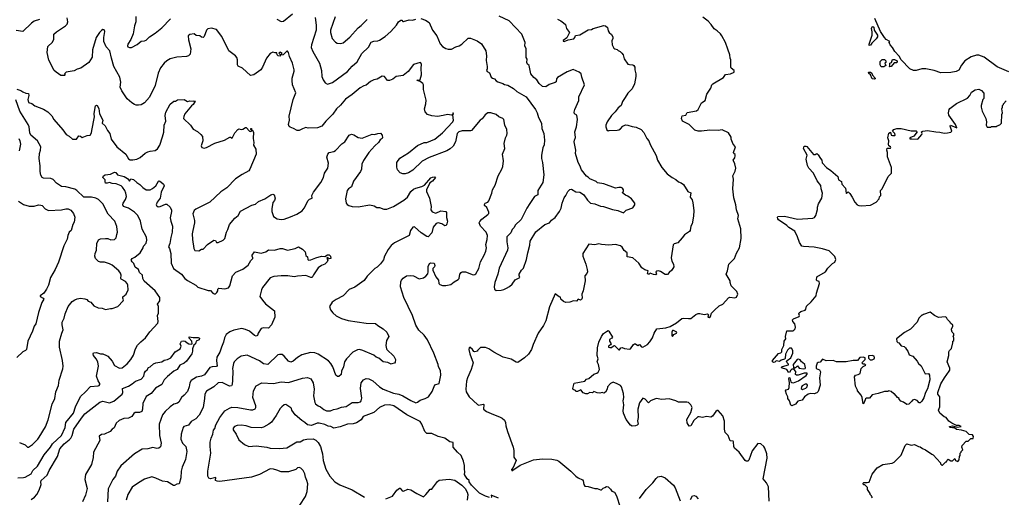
# Model space of a CAD drawing. Extents: x 1933546 to 2138868, y 524910 to 667279.
# Tile 216 of 256: x 2043919 to 2055811, y 590560 to 596330. Entities that reach past the tile are written whole.
import ezdxf

# ---------------------------------------------------------------- set-up
doc = ezdxf.new("R2010")
doc.units = 0

msp = doc.modelspace()

# ---------------------------------------------------------------- linework, layer by layer
at = {"layer": '0CON10XD'}
for points in [[(2044159, 596331), (2044095, 596311), (2044060, 596290), (2043955, 596188), (2043875, 596200)], [(2045027, 595865), (2045006, 595955), (2044963, 596003), (2044935, 596065), (2044936, 596115), (2044948, 596188), (2044939, 596209), (2044925, 596210), (2044905, 596200), (2044881, 596175), (2044844, 596114), (2044799, 595965), (2044795, 595878), (2044755, 595814), (2044656, 595744), (2044615, 595734), (2044575, 595713), (2044482, 595695), (2044468, 595685), (2044462, 595675), (2044470, 595665), (2044462, 595658), (2044415, 595657), (2044358, 595695), (2044336, 595716), (2044272, 595842), (2044249, 595935), (2044259, 596005), (2044315, 596060), (2044330, 596095), (2044332, 596155), (2044364, 596185), (2044474, 596255), (2044492, 596275), (2044501, 596305), (2044492, 596352)], [(2045323, 596367), (2045321, 596305), (2045306, 596255), (2045290, 596160), (2045261, 596089), (2045225, 596033), (2045221, 596015), (2045225, 596001), (2045245, 595994), (2045270, 595995), (2045338, 596032), (2045385, 596070), (2045425, 596073), (2045445, 596081), (2045488, 596122), (2045554, 596166), (2045635, 596233), (2045741, 596339)], [(2047025, 596337), (2047075, 596308), (2047105, 596313), (2047215, 596403)], [(2047487, 596355), (2047498, 596265), (2047498, 596202), (2047442, 596025), (2047441, 595995), (2047461, 595945), (2047541, 595805), (2047564, 595715), (2047570, 595645), (2047584, 595604), (2047608, 595568), (2047635, 595553), (2047695, 595572), (2047877, 595703), (2047933, 595767), (2047995, 595822), (2048050, 595920), (2048130, 596000), (2048165, 596058), (2048195, 596071), (2048245, 596074), (2048265, 596081), (2048335, 596126), (2048402, 596188), (2048468, 596265), (2048495, 596305), (2048522, 596325), (2048536, 596326), (2048545, 596310), (2048555, 596307), (2048622, 596329), (2048665, 596325), (2048705, 596337)], [(2047729, 596365), (2047674, 596205), (2047672, 596175), (2047694, 596104), (2047735, 596057), (2047755, 596046), (2047792, 596042), (2047825, 596052), (2047905, 596118), (2048007, 596233), (2048045, 596262), (2048116, 596334)], [(2048765, 596343), (2048820, 596325), (2048864, 596295), (2048904, 596205), (2048959, 596135), (2048999, 596039), (2049026, 596005), (2049065, 595982), (2049095, 595974), (2049135, 595974), (2049185, 596002), (2049226, 596014), (2049258, 596035), (2049335, 596107), (2049365, 596107), (2049445, 596073), (2049495, 596037), (2049551, 595955), (2049557, 595895), (2049553, 595837), (2049566, 595765), (2049566, 595735), (2049559, 595715), (2049564, 595704), (2049595, 595688), (2049614, 595635), (2049630, 595625), (2049652, 595615), (2049673, 595593), (2049695, 595580), (2049755, 595560), (2049775, 595546), (2049815, 595538), (2049885, 595501), (2049923, 595463), (2050035, 595400), (2050148, 595245), (2050168, 595205), (2050185, 595148), (2050220, 595080), (2050225, 595015), (2050250, 594955), (2050259, 594875), (2050252, 594818), (2050237, 594783), (2050221, 594695), (2050221, 594655), (2050232, 594605), (2050248, 594455), (2050238, 594365), (2050176, 594265), (2050176, 594215), (2050136, 594195), (2050081, 594109), (2050043, 594055), (2049975, 593915), (2049905, 593846), (2049892, 593818), (2049868, 593795), (2049849, 593755), (2049803, 593707), (2049801, 593645), (2049815, 593575), (2049811, 593545), (2049710, 593330), (2049693, 593255), (2049656, 593155), (2049650, 593105), (2049654, 593074), (2049675, 593058), (2049733, 593063), (2049765, 593072), (2049800, 593085), (2049834, 593106), (2049868, 593135), (2049905, 593188), (2049960, 593215), (2049951, 593241), (2049952, 593255), (2049980, 593305), (2050005, 593330), (2050041, 593435), (2050056, 593515), (2050079, 593605), (2050084, 593656), (2050153, 593766), (2050262, 593855), (2050317, 593875), (2050341, 593909), (2050385, 593940), (2050438, 594012), (2050458, 594052), (2050471, 594115), (2050495, 594178), (2050516, 594205), (2050540, 594255), (2050565, 594280), (2050585, 594284), (2050635, 594249), (2050685, 594246), (2050706, 594236), (2050731, 594215), (2050775, 594150), (2050815, 594114), (2050864, 594104), (2050935, 594076), (2050972, 594072), (2051077, 594037), (2051145, 594024), (2051212, 593998), (2051242, 594028), (2051323, 594057), (2051350, 594095), (2051350, 594115), (2051309, 594165), (2051265, 594199), (2051235, 594209), (2051202, 594235), (2051200, 594245), (2051210, 594255), (2051210, 594275), (2051198, 594295), (2051185, 594302), (2051157, 594303), (2051115, 594293), (2050976, 594346), (2050898, 594358), (2050880, 594375), (2050807, 594407), (2050785, 594429), (2050765, 594438), (2050705, 594518), (2050685, 594570), (2050663, 594605), (2050630, 594715), (2050636, 594755), (2050617, 594855), (2050618, 594875), (2050633, 594907), (2050624, 594975), (2050646, 595036), (2050656, 595125), (2050647, 595175), (2050619, 595195), (2050616, 595215), (2050623, 595245), (2050672, 595355), (2050672, 595398), (2050741, 595545), (2050708, 595635), (2050706, 595656), (2050700, 595675), (2050678, 595698), (2050605, 595730), (2050530, 595700), (2050415, 595632), (2050404, 595615), (2050399, 595581), (2050388, 595572), (2050315, 595548), (2050275, 595518), (2050233, 595525), (2050195, 595561), (2050165, 595604), (2050130, 595630), (2050094, 595675), (2050071, 595775), (2050051, 595795), (2050043, 595815), (2050047, 595855), (2050038, 595875), (2050035, 595980), (2050020, 596015), (2050024, 596055), (2049984, 596155), (2049832, 596315), (2049712, 596372)], [(2050414, 596335), (2050455, 596316), (2050488, 596292), (2050511, 596271), (2050523, 596225), (2050558, 596175), (2050528, 596112), (2050485, 596078), (2050485, 596070), (2050495, 596068), (2050544, 596086), (2050610, 596100), (2050624, 596115), (2050632, 596138), (2050683, 596147), (2050783, 596207), (2050825, 596211), (2050845, 596223), (2050975, 596262), (2050995, 596258), (2051018, 596235), (2051028, 596195), (2051040, 596175), (2051065, 596153), (2051081, 596125), (2051081, 596105), (2051070, 596075), (2051074, 596025), (2051097, 595987), (2051108, 595978), (2051135, 595972), (2051147, 595957), (2051172, 595945), (2051192, 595925), (2051207, 595905), (2051219, 595859), (2051263, 595795), (2051285, 595787), (2051324, 595784), (2051338, 595775), (2051347, 595757), (2051347, 595725), (2051360, 595675), (2051360, 595645), (2051344, 595555), (2051316, 595494), (2051265, 595443), (2051231, 595389), (2051199, 595341), (2051183, 595295), (2051146, 595264), (2051113, 595217), (2051065, 595173), (2051015, 595098), (2050997, 595055), (2050997, 595035), (2051009, 594999), (2051025, 594988), (2051037, 594993), (2051134, 594994), (2051155, 594999), (2051175, 595010), (2051205, 595043), (2051235, 595060), (2051266, 595056), (2051315, 595038), (2051365, 595032), (2051425, 595002), (2051456, 594966), (2051494, 594894), (2051516, 594866), (2051532, 594822), (2051605, 594688), (2051624, 594635), (2051674, 594545), (2051740, 594470), (2051798, 594425), (2051845, 594400), (2051875, 594370), (2051910, 594360), (2051938, 594338), (2051987, 594255), (2052025, 594238), (2052018, 594185), (2052040, 594155), (2052048, 594118), (2052063, 594025), (2052059, 593955), (2052043, 593865), (2052027, 593835), (2052016, 593785), (2052008, 593772), (2051947, 593733), (2051922, 593695), (2051870, 593635), (2051825, 593621), (2051811, 593609), (2051786, 593455), (2051794, 593415), (2051816, 593375), (2051820, 593345), (2051797, 593303), (2051762, 593278), (2051745, 593253), (2051715, 593253), (2051658, 593288), (2051634, 593296), (2051616, 593294), (2051602, 593285), (2051610, 593255), (2051602, 593248), (2051575, 593252), (2051535, 593270), (2051522, 593258), (2051508, 593258), (2051500, 593265), (2051510, 593295), (2051470, 593310), (2051434, 593334), (2051395, 593388), (2051325, 593452), (2051258, 593465), (2051255, 593512), (2051221, 593541), (2051195, 593582), (2051175, 593597), (2051114, 593614), (2051035, 593606), (2050947, 593613), (2050915, 593624), (2050865, 593611), (2050795, 593620), (2050722, 593505), (2050719, 593475), (2050756, 593376), (2050774, 593314), (2050776, 593285), (2050770, 593265), (2050744, 593235), (2050750, 593175), (2050726, 593055), (2050708, 593015), (2050713, 592965), (2050705, 592949), (2050691, 592941), (2050665, 592952), (2050645, 592928), (2050607, 592933), (2050565, 592917), (2050515, 592913), (2050486, 592926), (2050455, 592952), (2050450, 592980), (2050435, 592983), (2050385, 593020), (2050318, 592862), (2050275, 592692), (2050245, 592637), (2050182, 592545), (2050119, 592405), (2050101, 592345), (2050065, 592290), (2050016, 592245), (2049935, 592190), (2049915, 592192), (2049855, 592230), (2049760, 592255), (2049645, 592313), (2049585, 592353), (2049545, 592370), (2049485, 592370), (2049450, 592335), (2049450, 592325), (2049415, 592318), (2049405, 592320), (2049388, 592345), (2049355, 592373), (2049347, 592365), (2049344, 592344), (2049354, 592295), (2049396, 592185), (2049373, 592105), (2049326, 592004), (2049314, 591964), (2049307, 591865), (2049312, 591835), (2049348, 591775), (2049450, 591680), (2049465, 591672), (2049515, 591686), (2049523, 591683), (2049522, 591625), (2049558, 591595), (2049640, 591560), (2049715, 591534), (2049748, 591515), (2049773, 591493), (2049786, 591466), (2049790, 591425), (2049809, 591355), (2049880, 591165), (2049886, 591125), (2049887, 591045), (2049916, 591006), (2049880, 590920), (2049860, 590895), (2049865, 590880), (2049965, 590948), (2050125, 591014), (2050235, 591026), (2050345, 591020), (2050405, 591008), (2050431, 590995), (2050576, 590875), (2050637, 590815), (2050665, 590794), (2050715, 590770), (2050725, 590758), (2050732, 590715), (2050745, 590693), (2050785, 590692), (2050825, 590678), (2050865, 590668), (2050895, 590668), (2050935, 590652), (2050945, 590652), (2050965, 590670), (2050985, 590678), (2051005, 590690), (2051027, 590687), (2051055, 590660), (2051070, 590635), (2051105, 590622), (2051127, 590577), (2051172, 590442)], [(2052973, 590515), (2052962, 590685), (2052938, 590735), (2052898, 590785), (2052947, 591035), (2052942, 591085), (2052920, 591155), (2052906, 591176), (2052870, 591205), (2052835, 591210), (2052765, 591122), (2052725, 591008), (2052713, 590997), (2052695, 590998), (2052682, 591005), (2052609, 591105), (2052553, 591155), (2052543, 591173), (2052540, 591230), (2052535, 591237), (2052502, 591242), (2052476, 591305), (2052440, 591345), (2052431, 591385), (2052431, 591481), (2052412, 591545), (2052355, 591610), (2052345, 591610), (2052328, 591595), (2052288, 591542), (2052265, 591527), (2052215, 591536), (2052164, 591526), (2052125, 591534), (2052109, 591531), (2052060, 591490), (2052026, 591425), (2052005, 591420), (2051980, 591460), (2051975, 591500), (2052026, 591585), (2052043, 591645), (2052025, 591676), (2051995, 591704), (2051975, 591711), (2051875, 591709), (2051845, 591724), (2051765, 591748), (2051675, 591741), (2051605, 591752), (2051538, 591725), (2051515, 591703), (2051473, 591745), (2051444, 591756), (2051405, 591700), (2051384, 591626), (2051388, 591525), (2051381, 591485), (2051387, 591443), (2051375, 591430), (2051357, 591423), (2051315, 591418), (2051295, 591432), (2051245, 591502), (2051212, 591575), (2051207, 591603), (2051216, 591676), (2051208, 591725), (2051214, 591765), (2051211, 591815), (2051186, 591895), (2051175, 591910), (2051135, 591933), (2051085, 591950), (2051055, 591937), (2051020, 591895), (2051013, 591865), (2050995, 591832), (2050975, 591820), (2050955, 591827), (2050925, 591820), (2050895, 591822), (2050855, 591840), (2050837, 591823), (2050807, 591827), (2050775, 591810), (2050755, 591810), (2050723, 591823), (2050698, 591858), (2050655, 591838), (2050635, 591840), (2050630, 591850), (2050605, 591862), (2050598, 591875), (2050615, 591940), (2050745, 591965), (2050765, 591989), (2050795, 591996), (2050854, 592046), (2050891, 592059), (2050907, 592073), (2050920, 592105), (2050910, 592165), (2050894, 592195), (2050905, 592235), (2050893, 592275), (2050898, 592365), (2050914, 592435), (2050946, 592505), (2050970, 592540), (2051007, 592565), (2051025, 592574), (2051035, 592568), (2051077, 592495), (2051069, 592481), (2051041, 592465), (2051042, 592445), (2051061, 592415), (2051056, 592404), (2051029, 592385), (2051031, 592375), (2051045, 592369), (2051065, 592369), (2051090, 592390), (2051105, 592394), (2051155, 592342), (2051165, 592340), (2051180, 592365), (2051195, 592372), (2051225, 592358), (2051285, 592348), (2051296, 592354), (2051332, 592408), (2051345, 592413), (2051355, 592413), (2051385, 592393), (2051405, 592406), (2051428, 592378), (2051445, 592374), (2051500, 592405), (2051530, 592440), (2051564, 592485), (2051581, 592545), (2051615, 592596), (2051725, 592608), (2051775, 592622), (2051851, 592669), (2051915, 592719), (2051935, 592726), (2051995, 592719), (2052025, 592721), (2052085, 592767), (2052115, 592780), (2052135, 592781), (2052185, 592768), (2052227, 592777), (2052237, 592765), (2052230, 592735), (2052245, 592732), (2052261, 592745), (2052276, 592785), (2052309, 592821), (2052366, 592874), (2052410, 592895), (2052481, 592969), (2052495, 592978), (2052555, 592972), (2052575, 592980), (2052592, 593015), (2052582, 593045), (2052514, 593114), (2052500, 593155), (2052502, 593175), (2052452, 593255), (2052468, 593295), (2052482, 593375), (2052552, 593445), (2052575, 593510), (2052613, 593575), (2052633, 593685), (2052627, 593805), (2052593, 593925), (2052600, 593965), (2052576, 594035), (2052570, 594095), (2052545, 594180), (2052534, 594286), (2052539, 594405), (2052531, 594445), (2052560, 594500), (2052569, 594535), (2052557, 594587), (2052540, 594625), (2052538, 594635), (2052557, 594663), (2052562, 594685), (2052562, 594702), (2052544, 594714), (2052542, 594725), (2052563, 594795), (2052538, 594825), (2052512, 594885), (2052512, 594912), (2052480, 594965), (2052405, 594998), (2052355, 594990), (2052255, 594996), (2052155, 594982), (2052115, 594984), (2052074, 594994), (2052005, 595064), (2051926, 595105), (2051914, 595135), (2051920, 595170), (2051964, 595176), (2051981, 595209), (2052095, 595230), (2052112, 595245), (2052152, 595325), (2052197, 595355), (2052218, 595432), (2052268, 595505), (2052278, 595542), (2052290, 595555), (2052418, 595632), (2052445, 595668), (2052505, 595678), (2052550, 595695), (2052550, 595715), (2052512, 595745), (2052508, 595758), (2052508, 595845), (2052500, 595865), (2052498, 595905), (2052473, 595975), (2052443, 596055), (2052400, 596135), (2052385, 596158), (2052342, 596195), (2052305, 596218), (2052272, 596272), (2052235, 596313), (2052170, 596360)], [(2055865, 595700), (2055725, 595760), (2055568, 595878), (2055505, 595900), (2055475, 595900), (2055409, 595881), (2055335, 595833), (2055295, 595782), (2055260, 595720), (2055230, 595705), (2055165, 595694), (2055045, 595690), (2054966, 595716), (2054864, 595736), (2054815, 595737), (2054745, 595718), (2054715, 595718), (2054671, 595735), (2054564, 595845), (2054541, 595891), (2054490, 595945), (2054460, 595995), (2054432, 596025), (2054422, 596055), (2054428, 596068), (2054385, 596092), (2054364, 596114), (2054315, 596187), (2054246, 596344)], [(2047304, 590465), (2047369, 590571), (2047389, 590631), (2047398, 590725), (2047388, 590765), (2047370, 590805), (2047363, 590845), (2047341, 590885), (2047315, 590911), (2047295, 590921), (2047275, 590916), (2047253, 590897), (2047165, 590869), (2047075, 590870), (2047025, 590889), (2046985, 590900), (2046945, 590903), (2046815, 590836), (2046718, 590802), (2046335, 590752), (2046304, 590754), (2046284, 590764), (2046288, 590798), (2046224, 590784), (2046202, 590792), (2046193, 590815), (2046191, 590875), (2046228, 591095), (2046219, 591175), (2046221, 591225), (2046230, 591275), (2046253, 591325), (2046258, 591372), (2046277, 591393), (2046289, 591435), (2046335, 591525), (2046395, 591605), (2046452, 591638), (2046482, 591648), (2046555, 591647), (2046705, 591617), (2046735, 591617), (2046761, 591629), (2046769, 591645), (2046769, 591665), (2046734, 591766), (2046744, 591846), (2046775, 591907), (2046845, 591944), (2046985, 591935), (2047075, 591957), (2047165, 591947), (2047335, 592001), (2047395, 592008), (2047435, 591990), (2047464, 591945), (2047477, 591865), (2047469, 591785), (2047482, 591705), (2047490, 591690), (2047525, 591666), (2047554, 591654), (2047592, 591622), (2047625, 591604), (2047674, 591606), (2047711, 591621), (2047755, 591630), (2047805, 591651), (2047864, 591656), (2047935, 591704), (2048005, 591705), (2048036, 591715), (2048045, 591725), (2048052, 591758), (2048034, 591875), (2048042, 591945), (2048071, 591979), (2048105, 591996), (2048135, 591992), (2048185, 591969), (2048265, 591894), (2048307, 591867), (2048435, 591820), (2048497, 591807), (2048548, 591788), (2048645, 591728), (2048705, 591700), (2048725, 591708), (2048755, 591733), (2048818, 591752), (2048855, 591776), (2048902, 591838), (2048935, 591919), (2048984, 591936), (2049006, 592035), (2049002, 592092), (2048976, 592135), (2048972, 592165), (2048922, 592302), (2048845, 592463), (2048805, 592519), (2048738, 592578), (2048705, 592638), (2048665, 592758), (2048560, 592975), (2048517, 593105), (2048521, 593165), (2048530, 593185), (2048551, 593209), (2048592, 593235), (2048645, 593241), (2048674, 593234), (2048745, 593200), (2048795, 593212), (2048825, 593232), (2048849, 593261), (2048854, 593285), (2048852, 593348), (2048868, 593385), (2048885, 593393), (2048925, 593387), (2048931, 593359), (2048927, 593345), (2048909, 593325), (2048908, 593305), (2048945, 593223), (2048976, 593185), (2048983, 593145), (2048995, 593132), (2049025, 593118), (2049065, 593118), (2049128, 593132), (2049168, 593165), (2049215, 593191), (2049225, 593205), (2049236, 593255), (2049250, 593275), (2049265, 593284), (2049305, 593285), (2049395, 593249), (2049415, 593252), (2049428, 593262), (2049464, 593325), (2049484, 593405), (2049530, 593485), (2049549, 593535), (2049556, 593575), (2049549, 593615), (2049566, 593675), (2049571, 593725), (2049552, 593765), (2049485, 593836), (2049468, 593875), (2049476, 593894), (2049500, 593920), (2049573, 593975), (2049585, 593990), (2049586, 594006), (2049561, 594061), (2049532, 594085), (2049531, 594099), (2049539, 594115), (2049574, 594126), (2049585, 594140), (2049622, 594235), (2049628, 594275), (2049660, 594330), (2049696, 594445), (2049744, 594525), (2049754, 594555), (2049764, 594625), (2049752, 594705), (2049780, 594775), (2049771, 594835), (2049786, 594904), (2049803, 594935), (2049806, 594955), (2049803, 595005), (2049780, 595055), (2049766, 595125), (2049755, 595136), (2049705, 595157), (2049675, 595183), (2049610, 595205), (2049575, 595204), (2049541, 595179), (2049505, 595132), (2049482, 595118), (2049375, 594991), (2049365, 594986), (2049265, 594989), (2049224, 594975), (2049204, 594955), (2049184, 594855), (2049155, 594803), (2049120, 594770), (2049076, 594744), (2048864, 594666), (2048778, 594622), (2048668, 594512), (2048615, 594480), (2048575, 594468), (2048545, 594468), (2048515, 594482), (2048483, 594515), (2048473, 594547), (2048473, 594605), (2048512, 594658), (2048615, 594721), (2048725, 594810), (2048805, 594848), (2048835, 594847), (2048932, 594888), (2049026, 594965), (2049151, 595095), (2049159, 595115), (2049152, 595178), (2049160, 595195), (2049155, 595206), (2049148, 595182), (2049134, 595176), (2049085, 595185), (2049035, 595171), (2048965, 595160), (2048895, 595168), (2048846, 595186), (2048815, 595218), (2048808, 595255), (2048826, 595314), (2048828, 595358), (2048797, 595485), (2048796, 595545), (2048788, 595558), (2048755, 595584), (2048718, 595595), (2048725, 595602), (2048745, 595600), (2048754, 595606), (2048771, 595665), (2048766, 595745), (2048771, 595791), (2048765, 595808), (2048755, 595813), (2048675, 595787), (2048612, 595705), (2048552, 595658), (2048465, 595644), (2048427, 595613), (2048384, 595594), (2048362, 595595), (2048326, 595646), (2048295, 595650), (2048235, 595613), (2048195, 595603), (2048155, 595583), (2048105, 595540), (2048075, 595531), (2048033, 595507), (2047933, 595427), (2047855, 595372), (2047795, 595296), (2047744, 595255), (2047702, 595188), (2047616, 595105), (2047568, 595045), (2047515, 595023), (2047405, 595018), (2047375, 595027), (2047335, 595013), (2047295, 594990), (2047272, 594992), (2047227, 595017), (2047185, 595031), (2047175, 595040), (2047166, 595065), (2047177, 595115), (2047174, 595165), (2047221, 595365), (2047253, 595445), (2047214, 595545), (2047209, 595595), (2047208, 595625), (2047233, 595707), (2047232, 595725), (2047213, 595805), (2047177, 595885), (2047165, 595932), (2047155, 595950), (2047145, 595950), (2047100, 595905), (2047085, 595900), (2047080, 595915), (2047088, 595925), (2047065, 595938), (2047060, 595935), (2047050, 595925), (2047070, 595905), (2047065, 595890), (2047042, 595892), (2047030, 595905), (2047025, 595930), (2047005, 595928), (2046975, 595937), (2046945, 595923), (2046901, 595865), (2046851, 595755), (2046830, 595725), (2046745, 595663), (2046705, 595658), (2046608, 595745), (2046557, 595767), (2046550, 595785), (2046549, 595845), (2046540, 595875), (2046524, 595894), (2046444, 595954), (2046359, 596129), (2046295, 596210), (2046235, 596228), (2046190, 596220), (2046174, 596205), (2046145, 596128), (2046135, 596116), (2046115, 596120), (2046094, 596134), (2046051, 596141), (2046025, 596160), (2045975, 596153), (2045953, 596135), (2045957, 596087), (2045987, 595977), (2045978, 595915), (2045957, 595895), (2045935, 595886), (2045815, 595878), (2045735, 595856), (2045696, 595834), (2045665, 595807), (2045621, 595749), (2045592, 595685), (2045554, 595536), (2045486, 595394), (2045426, 595324), (2045385, 595302), (2045354, 595296), (2045325, 595299), (2045304, 595304), (2045274, 595324), (2045217, 595375), (2045152, 595472), (2045134, 595514), (2045141, 595575), (2045130, 595635), (2045055, 595765), (2045027, 595865)], [(2054180, 596020), (2054177, 596035), (2054217, 596145), (2054217, 596183), (2054209, 596225), (2054215, 596243), (2054225, 596248), (2054235, 596240), (2054241, 596205), (2054278, 596145), (2054281, 596125), (2054265, 596098), (2054212, 596048), (2054195, 596021), (2054180, 596020)], [(2054325, 595760), (2054310, 595785), (2054310, 595825), (2054335, 595850), (2054365, 595850), (2054380, 595835), (2054380, 595815), (2054370, 595805), (2054380, 595775), (2054355, 595762), (2054325, 595760)], [(2054425, 595760), (2054420, 595765), (2054428, 595772), (2054430, 595805), (2054448, 595812), (2054462, 595848), (2054485, 595850), (2054509, 595839), (2054519, 595825), (2054515, 595808), (2054482, 595808), (2054445, 595763), (2054425, 595760)], [(2054245, 595610), (2054214, 595615), (2054194, 595664), (2054175, 595680), (2054170, 595695), (2054195, 595698), (2054210, 595685), (2054219, 595659), (2054253, 595625), (2054253, 595615), (2054245, 595610)], [(2043885, 595492), (2043934, 595474), (2043955, 595458), (2043995, 595442), (2044025, 595440), (2044030, 595415), (2044017, 595365), (2044025, 595328), (2044065, 595316), (2044100, 595290), (2044205, 595250), (2044257, 595217), (2044307, 595167), (2044330, 595125), (2044439, 594999), (2044479, 594945), (2044515, 594923), (2044555, 594886), (2044605, 594886), (2044635, 594927), (2044654, 594924), (2044675, 594909), (2044735, 594930), (2044770, 594935), (2044787, 594963), (2044790, 594990), (2044822, 595155), (2044819, 595195), (2044830, 595270), (2044835, 595288), (2044845, 595298), (2044855, 595293), (2044875, 595258), (2044883, 595195), (2044923, 595115), (2044915, 595082), (2044950, 595050), (2044980, 594990), (2045006, 594956), (2045022, 594885), (2045091, 594795), (2045200, 594705), (2045235, 594650), (2045255, 594637), (2045285, 594637), (2045335, 594646), (2045375, 594664), (2045435, 594717), (2045465, 594733), (2045495, 594743), (2045555, 594750), (2045585, 594772), (2045610, 594815), (2045645, 594915), (2045658, 594972), (2045665, 595056), (2045682, 595105), (2045676, 595174), (2045683, 595215), (2045735, 595309), (2045782, 595345), (2045802, 595348), (2045825, 595362), (2045905, 595368), (2045945, 595343), (2045975, 595350), (2046013, 595347), (2046025, 595352), (2046037, 595347), (2046014, 595305), (2045992, 595288), (2045912, 595195), (2045900, 595160), (2045899, 595135), (2045982, 595055), (2046016, 595006), (2046065, 594981), (2046107, 594945), (2046125, 594918), (2046131, 594865), (2046112, 594805), (2046120, 594785), (2046145, 594780), (2046175, 594787), (2046275, 594838), (2046392, 594875), (2046455, 594910), (2046465, 594912), (2046485, 594900), (2046516, 594965), (2046552, 595005), (2046565, 595010), (2046595, 595002), (2046613, 595007), (2046645, 595028), (2046655, 595028), (2046695, 594982), (2046705, 594980), (2046720, 594985), (2046720, 595000), (2046710, 595005), (2046710, 595015), (2046717, 595017), (2046720, 595000), (2046728, 594998), (2046743, 594973), (2046738, 594895), (2046748, 594845), (2046741, 594815), (2046770, 594765), (2046774, 594706), (2046700, 594525), (2046685, 594504), (2046605, 594461), (2046525, 594406), (2046419, 594301), (2046350, 594250), (2046215, 594125), (2046045, 594041), (2046025, 594026), (2046012, 593985), (2046030, 593905), (2046030, 593875), (2046011, 593785), (2046004, 593745), (2046006, 593676), (2046022, 593565), (2046035, 593540), (2046082, 593538), (2046113, 593557), (2046135, 593560), (2046187, 593613), (2046265, 593667), (2046283, 593663), (2046295, 593638), (2046315, 593638), (2046375, 593668), (2046395, 593688), (2046417, 593765), (2046434, 593795), (2046452, 593855), (2046516, 593934), (2046558, 593965), (2046585, 594019), (2046721, 594089), (2046765, 594101), (2046802, 594135), (2046878, 594165), (2046954, 594216), (2046975, 594222), (2046992, 594215), (2047003, 594175), (2046995, 594148), (2046975, 594120), (2046964, 594045), (2046964, 594014), (2046984, 593954), (2047030, 593925), (2047075, 593917), (2047115, 593920), (2047191, 593949), (2047265, 593981), (2047330, 594020), (2047355, 594055), (2047403, 594147), (2047419, 594161), (2047450, 594175), (2047449, 594205), (2047466, 594245), (2047557, 594365), (2047587, 594423), (2047601, 594475), (2047641, 594535), (2047647, 594595), (2047629, 594671), (2047639, 594705), (2047656, 594724), (2047715, 594738), (2047735, 594750), (2047808, 594832), (2047845, 594856), (2047897, 594935), (2047925, 594948), (2047955, 594938), (2048005, 594908), (2048055, 594898), (2048175, 594946), (2048205, 594944), (2048244, 594956), (2048275, 594958), (2048296, 594936), (2048301, 594905), (2048296, 594895), (2048271, 594879), (2048252, 594848), (2048207, 594805)], [(2054040, 592215), (2053985, 592213), (2053903, 592197), (2053785, 592198), (2053745, 592212), (2053661, 592211), (2053615, 592230), (2053588, 592192), (2053565, 592190), (2053551, 592179), (2053538, 592145), (2053540, 592115), (2053579, 592099), (2053590, 592075), (2053581, 592005), (2053589, 591915), (2053561, 591839), (2053545, 591822), (2053515, 591812), (2053475, 591813), (2053444, 591806), (2053396, 591774), (2053370, 591735), (2053318, 591722), (2053288, 591685), (2053245, 591667), (2053233, 591675), (2053216, 591726), (2053197, 591755), (2053197, 591775), (2053180, 591805), (2053170, 591845), (2053175, 591860), (2053205, 591868), (2053212, 591885), (2053216, 591946), (2053207, 591993), (2053214, 592006), (2053220, 592005), (2053233, 591955), (2053246, 591946), (2053265, 591942), (2053325, 591969), (2053418, 592032), (2053436, 592055), (2053425, 592061), (2053395, 592059), (2053320, 592035), (2053300, 592035), (2053290, 592045), (2053292, 592082), (2053268, 592108), (2053245, 592108), (2053232, 592098), (2053215, 592070), (2053204, 592074), (2053186, 592105), (2053122, 592125), (2053123, 592135), (2053131, 592139), (2053205, 592160), (2053205, 592170), (2053188, 592185), (2053182, 592205), (2053188, 592215), (2053233, 592245), (2053259, 592301), (2053259, 592335), (2053241, 592361), (2053218, 592362), (2053191, 592339), (2053169, 592291), (2053163, 592237), (2053155, 592228), (2053115, 592217), (2053095, 592202), (2053055, 592210), (2053038, 592192), (2053025, 592189), (2053011, 592195), (2053012, 592215), (2053085, 592296), (2053114, 592306), (2053123, 592317), (2053124, 592345), (2053149, 592395), (2053154, 592445), (2053171, 592475), (2053168, 592505), (2053185, 592572), (2053255, 592571), (2053271, 592579), (2053285, 592595), (2053290, 592615), (2053282, 592655), (2053256, 592685), (2053254, 592705), (2053264, 592715), (2053333, 592745), (2053336, 592755), (2053329, 592775), (2053335, 592790), (2053355, 592804), (2053405, 592820), (2053415, 592835), (2053421, 592871), (2053477, 592923), (2053539, 592995), (2053541, 593025), (2053580, 593145), (2053575, 593167), (2053550, 593175), (2053542, 593185), (2053548, 593225), (2053650, 593285), (2053681, 593329), (2053737, 593383), (2053765, 593400), (2053778, 593435), (2053765, 593470), (2053695, 593537), (2053615, 593564), (2053515, 593584), (2053385, 593589), (2053365, 593596), (2053337, 593637), (2053315, 593708), (2053280, 593775), (2053208, 593818), (2053185, 593842), (2053085, 593914), (2053074, 593925), (2053070, 593945), (2053075, 593951), (2053155, 593957), (2053315, 593921), (2053498, 593932), (2053519, 593941), (2053536, 593964), (2053553, 594037), (2053553, 594065), (2053567, 594105), (2053608, 594175), (2053617, 594235), (2053600, 594285), (2053595, 594328), (2053552, 594385), (2053508, 594475), (2053452, 594535), (2053435, 594567), (2053418, 594645), (2053429, 594695), (2053387, 594775), (2053388, 594792), (2053395, 594801), (2053415, 594804), (2053427, 594797), (2053505, 594702), (2053525, 594701), (2053545, 594714), (2053565, 594699), (2053590, 594655), (2053609, 594635), (2053613, 594603), (2053664, 594545), (2053715, 594510), (2053802, 594435), (2053809, 594395), (2053846, 594376), (2053849, 594345), (2053892, 594295), (2053902, 594235), (2053905, 594230), (2053910, 594235), (2053925, 594250), (2053945, 594232), (2053975, 594188), (2054004, 594125), (2054035, 594093), (2054055, 594084), (2054085, 594080), (2054195, 594090), (2054263, 594127), (2054298, 594165), (2054305, 594190), (2054318, 594205), (2054317, 594265), (2054336, 594285), (2054408, 594435), (2054448, 594475), (2054447, 594545), (2054400, 594675), (2054400, 594725), (2054392, 594755), (2054395, 594780), (2054435, 594778), (2054440, 594785), (2054437, 594795), (2054416, 594806), (2054412, 594822), (2054416, 594865), (2054404, 594905), (2054415, 594958), (2054435, 594970), (2054446, 594935), (2054460, 594930), (2054488, 594932), (2054494, 594936), (2054491, 594955), (2054460, 594985), (2054476, 595004), (2054515, 595017), (2054565, 595016), (2054685, 594987), (2054746, 594986), (2054760, 594975), (2054717, 594923), (2054670, 594905), (2054672, 594892), (2054695, 594890), (2054765, 594887), (2054816, 594945), (2054819, 594955), (2054810, 594975), (2054827, 594983), (2054885, 594991), (2054986, 594974), (2055033, 594973), (2055085, 594960), (2055125, 594962), (2055165, 594970), (2055177, 594983), (2055158, 595045), (2055163, 595057), (2055236, 595024), (2055222, 595065), (2055141, 595175), (2055136, 595205), (2055146, 595244), (2055154, 595256), (2055234, 595316), (2055366, 595384), (2055396, 595414), (2055417, 595453), (2055458, 595482), (2055505, 595492), (2055536, 595476), (2055562, 595442), (2055562, 595378), (2055552, 595365), (2055533, 595295), (2055533, 595275), (2055544, 595224), (2055588, 595135), (2055598, 595095), (2055592, 595055), (2055605, 595030), (2055645, 595030), (2055655, 595040), (2055712, 595038), (2055725, 595050), (2055758, 595062), (2055778, 595082), (2055780, 595185), (2055788, 595205), (2055780, 595255), (2055790, 595275), (2055790, 595295), (2055800, 595305), (2055800, 595315), (2055835, 595350)], [(2043915, 591224), (2043983, 591195), (2044015, 591168), (2044025, 591168), (2044075, 591200), (2044138, 591262), (2044154, 591286), (2044229, 591411), (2044264, 591496), (2044312, 591685), (2044345, 591752), (2044356, 591835), (2044389, 591911), (2044394, 591975), (2044439, 592111), (2044442, 592145), (2044434, 592215), (2044398, 592375), (2044401, 592445), (2044427, 592543), (2044445, 592585), (2044431, 592645), (2044432, 592678), (2044456, 592725), (2044468, 592775), (2044504, 592865), (2044554, 592926), (2044583, 592945), (2044615, 592960), (2044652, 592968), (2044705, 592959), (2044728, 592948), (2044745, 592930), (2044779, 592919), (2044815, 592872), (2044865, 592850), (2044916, 592846), (2044955, 592830), (2045015, 592842), (2045035, 592840), (2045104, 592866), (2045168, 592935), (2045172, 592945), (2045163, 592967), (2045166, 592984), (2045203, 593015), (2045229, 593065), (2045226, 593125), (2045216, 593145), (2045195, 593166), (2045146, 593196), (2045140, 593205), (2045144, 593245), (2045135, 593269), (2045115, 593296), (2045034, 593365), (2045005, 593382), (2044945, 593402), (2044895, 593403), (2044869, 593409), (2044834, 593445), (2044827, 593475), (2044829, 593505), (2044846, 593545), (2044852, 593628), (2044869, 593671), (2044895, 593683), (2044955, 593688), (2044985, 593686), (2045021, 593671), (2045065, 593674), (2045086, 593695), (2045094, 593735), (2045099, 593765), (2045092, 593832), (2045066, 593895), (2044989, 593979), (2044922, 594105), (2044869, 594159), (2044840, 594175), (2044785, 594185), (2044695, 594185), (2044608, 594268), (2044585, 594282), (2044475, 594311), (2044422, 594315), (2044365, 594354), (2044325, 594398), (2044295, 594412), (2044206, 594416), (2044192, 594422), (2044174, 594454), (2044166, 594495), (2044167, 594565), (2044156, 594655), (2044159, 594715), (2044171, 594755), (2044173, 594795), (2044132, 594865), (2044055, 594935), (2044042, 594962), (2044034, 595034), (2044022, 595065), (2043922, 595225), (2043872, 595361)], [(2043907, 594895), (2043922, 594865), (2043929, 594825), (2043914, 594744)], [(2048207, 594805), (2048136, 594725), (2048070, 594630), (2048051, 594585), (2048047, 594525), (2048034, 594495), (2047952, 594378), (2047927, 594313), (2047891, 594285), (2047876, 594265), (2047856, 594165), (2047864, 594115), (2047876, 594096), (2047894, 594084), (2047935, 594074), (2048005, 594069), (2048148, 594092), (2048201, 594081), (2048231, 594061), (2048265, 594060), (2048315, 594042), (2048355, 594042), (2048435, 594074), (2048559, 594151), (2048602, 594188), (2048645, 594254), (2048675, 594281), (2048703, 594295), (2048775, 594315), (2048808, 594332), (2048885, 594418), (2048905, 594429), (2048935, 594430), (2048940, 594425), (2048905, 594381), (2048872, 594358), (2048833, 594275), (2048834, 594254), (2048869, 594175), (2048890, 594075), (2048886, 594035), (2048901, 594011), (2048945, 593994), (2049005, 594022), (2049067, 594015), (2049072, 594002), (2049072, 593942), (2049088, 593895), (2049077, 593863), (2049068, 593845), (2049055, 593840), (2049016, 593866), (2048975, 593876), (2048950, 593870), (2048914, 593825), (2048898, 593755), (2048854, 593706), (2048835, 593711), (2048767, 593757), (2048686, 593826), (2048666, 593824), (2048641, 593785), (2048625, 593724), (2048444, 593635), (2048405, 593604), (2048371, 593555), (2048324, 593475), (2048311, 593429), (2048275, 593381), (2048238, 593342), (2048208, 593325), (2048115, 593232), (2048079, 593181), (2047965, 593100), (2047900, 593070), (2047825, 592994), (2047741, 592949), (2047694, 592916), (2047660, 592865), (2047674, 592825), (2047700, 592790), (2047743, 592753), (2047805, 592720), (2047885, 592696), (2048105, 592666), (2048215, 592661), (2048245, 592634), (2048310, 592595), (2048355, 592556), (2048378, 592505), (2048349, 592455), (2048343, 592395), (2048350, 592355), (2048353, 592345), (2048438, 592265), (2048459, 592225), (2048455, 592192), (2048445, 592182), (2048415, 592171), (2048405, 592170), (2048365, 592189), (2048308, 592198), (2048255, 592241), (2048225, 592253), (2048195, 592276), (2048065, 592332), (2048025, 592344), (2047999, 592341), (2047942, 592315), (2047865, 592235), (2047842, 592195), (2047828, 592135), (2047807, 592085), (2047802, 592045), (2047775, 592020), (2047759, 592019), (2047737, 592035), (2047701, 592135), (2047677, 592177), (2047649, 592209), (2047525, 592290), (2047485, 592306), (2047431, 592309), (2047328, 592282), (2047275, 592250), (2047220, 592205), (2047194, 592194), (2047166, 592206), (2047115, 592264), (2047088, 592285), (2047055, 592287), (2047035, 592280), (2046915, 592166), (2046865, 592174), (2046815, 592210), (2046665, 592278), (2046594, 592266), (2046547, 592233), (2046511, 592195), (2046501, 592175), (2046488, 592115), (2046494, 592084), (2046490, 591975), (2046486, 591924), (2046478, 591905), (2046453, 591903), (2046365, 591947), (2046315, 591942), (2046265, 591896), (2046175, 591844), (2046156, 591805), (2046149, 591755), (2046133, 591647), (2046087, 591553), (2046045, 591508), (2045988, 591475), (2045957, 591433), (2045903, 591417), (2045893, 591405), (2045868, 591325), (2045864, 591264), (2045886, 591215), (2045925, 591175), (2045937, 591115), (2045923, 591017), (2045882, 590925), (2045868, 590875), (2045865, 590795), (2045844, 590725), (2045815, 590718), (2045789, 590701), (2045775, 590701), (2045705, 590746), (2045644, 590754), (2045565, 590792), (2045515, 590806), (2045425, 590780), (2045353, 590737), (2045279, 590681), (2045226, 590595), (2045206, 590524)], [(2045589, 592665), (2045593, 592685), (2045584, 592755), (2045594, 592786), (2045594, 592865), (2045584, 592895), (2045613, 592935), (2045610, 592975), (2045555, 593053), (2045422, 593172), (2045408, 593205), (2045403, 593245), (2045367, 593275), (2045355, 593314), (2045315, 593341), (2045297, 593385), (2045276, 593405), (2045266, 593425), (2045279, 593445), (2045309, 593461), (2045374, 593515), (2045409, 593575), (2045414, 593596), (2045445, 593630), (2045454, 593665), (2045451, 593705), (2045400, 593800), (2045377, 593895), (2045344, 593964), (2045304, 594005), (2045235, 594054), (2045173, 594075), (2045166, 594095), (2045169, 594115), (2045198, 594158), (2045207, 594195), (2045201, 594235), (2045189, 594265), (2045159, 594309), (2045143, 594323), (2045085, 594347), (2045035, 594351), (2045005, 594362), (2044975, 594354), (2044957, 594357), (2044950, 594375), (2044952, 594395), (2044924, 594424), (2044932, 594445), (2044952, 594458), (2045014, 594466), (2045065, 594487), (2045080, 594485), (2045102, 594455), (2045181, 594435), (2045220, 594410), (2045245, 594381), (2045261, 594409), (2045295, 594401), (2045335, 594362), (2045370, 594340), (2045405, 594302), (2045445, 594276), (2045495, 594276), (2045521, 594289), (2045563, 594325), (2045595, 594380), (2045605, 594384), (2045625, 594373), (2045655, 594342), (2045664, 594325), (2045629, 594245), (2045616, 594175), (2045579, 594125), (2045569, 594095), (2045572, 594085), (2045591, 594071), (2045615, 594072), (2045679, 594101), (2045695, 594103), (2045737, 594067), (2045751, 594031), (2045754, 594015), (2045737, 593935), (2045743, 593895), (2045764, 593835), (2045762, 593765), (2045743, 593697), (2045733, 593625), (2045715, 593585), (2045729, 593565), (2045745, 593505), (2045747, 593387), (2045778, 593325), (2045875, 593255), (2045914, 593205), (2045945, 593179), (2046045, 593122), (2046070, 593100), (2046195, 593060), (2046225, 593057), (2046251, 593025), (2046267, 593017), (2046285, 593020), (2046299, 593035), (2046311, 593055), (2046314, 593076), (2046324, 593086), (2046395, 593079), (2046439, 593091), (2046456, 593114), (2046491, 593235), (2046531, 593281), (2046613, 593315), (2046678, 593365), (2046710, 593420), (2046733, 593445), (2046736, 593455), (2046725, 593475), (2046726, 593485), (2046755, 593527), (2046835, 593509), (2046893, 593527), (2046925, 593551), (2046995, 593547), (2047064, 593566), (2047094, 593566), (2047155, 593546), (2047245, 593567), (2047285, 593587), (2047335, 593557), (2047366, 593525), (2047373, 593483), (2047396, 593466), (2047401, 593435), (2047407, 593427), (2047435, 593428), (2047495, 593454), (2047563, 593473), (2047605, 593470), (2047635, 593488), (2047655, 593488), (2047672, 593475), (2047678, 593445), (2047655, 593440), (2047632, 593458), (2047630, 593445), (2047642, 593425), (2047634, 593405), (2047604, 593375), (2047565, 593361), (2047525, 593332), (2047466, 593246), (2047453, 593217), (2047435, 593217), (2047375, 593240), (2047275, 593233), (2047235, 593222), (2047156, 593234), (2047075, 593237), (2046989, 593229), (2046945, 593210), (2046850, 593095), (2046838, 593065), (2046821, 592985), (2046850, 592940), (2046888, 592898), (2046995, 592815), (2047000, 592735), (2046961, 592645), (2046925, 592604), (2046864, 592606), (2046835, 592599), (2046799, 592545), (2046792, 592515), (2046775, 592506), (2046756, 592515), (2046695, 592568), (2046645, 592589), (2046602, 592598), (2046505, 592581), (2046455, 592558), (2046413, 592527), (2046393, 592485), (2046381, 592435), (2046355, 592375), (2046338, 592315), (2046301, 592255), (2046296, 592215), (2046302, 592145), (2046291, 592139), (2046243, 592137), (2046215, 592130), (2046151, 592039), (2046115, 592023), (2046055, 592012), (2045990, 591970), (2045973, 591945), (2045967, 591895), (2045945, 591837), (2045907, 591793), (2045873, 591765), (2045842, 591708), (2045824, 591696), (2045779, 591685), (2045736, 591655), (2045675, 591596), (2045645, 591555), (2045602, 591445), (2045606, 591306), (2045629, 591215), (2045619, 591171), (2045600, 591155), (2045575, 591148), (2045525, 591164), (2045465, 591144), (2045400, 591140), (2045304, 591086), (2045139, 590941), (2045098, 590875), (2045075, 590815), (2045042, 590775), (2044989, 590661), (2044979, 590505)], [(2043905, 594136), (2043965, 594096), (2044035, 594076), (2044095, 594076), (2044148, 594092), (2044175, 594091), (2044189, 594085), (2044225, 594044), (2044265, 594024), (2044425, 594035), (2044475, 594047), (2044505, 594044), (2044535, 594030), (2044568, 593988), (2044584, 593944), (2044576, 593885), (2044559, 593855), (2044539, 593785), (2044516, 593764), (2044500, 593725), (2044492, 593678), (2044452, 593599), (2044389, 593401), (2044348, 593312), (2044292, 593215), (2044266, 593125), (2044244, 593076), (2044210, 593025), (2044166, 592995), (2044168, 592985), (2044204, 592965), (2044209, 592955), (2044186, 592915), (2044146, 592794), (2044113, 592655), (2044094, 592626), (2044074, 592566), (2044019, 592445), (2044002, 592345), (2043988, 592332), (2043955, 592318), (2043885, 592250)], [(2054220, 590555), (2054210, 590565), (2054208, 590578), (2054190, 590595), (2054190, 590605), (2054160, 590655), (2054158, 590678), (2054125, 590710), (2054115, 590710), (2054105, 590720), (2054105, 590730), (2054115, 590738), (2054155, 590738), (2054180, 590745), (2054215, 590840), (2054275, 590918), (2054343, 590957), (2054455, 590972), (2054480, 590985), (2054565, 591070), (2054613, 591187), (2054635, 591208), (2054685, 591192), (2054725, 591198), (2054773, 591173), (2054795, 591170), (2054825, 591148), (2054860, 591135), (2054935, 591080), (2054950, 591075), (2055040, 590975), (2055040, 590965), (2055055, 590950), (2055065, 590950), (2055105, 590990), (2055115, 590990), (2055122, 591008), (2055135, 591020), (2055165, 591000), (2055185, 591000), (2055215, 591030), (2055220, 591005), (2055248, 590992), (2055267, 591013), (2055270, 591055), (2055280, 591065), (2055280, 591095), (2055290, 591105), (2055290, 591115), (2055310, 591135), (2055300, 591165), (2055303, 591187), (2055352, 591238), (2055375, 591240), (2055405, 591270), (2055435, 591270), (2055440, 591295), (2055427, 591317), (2055385, 591320), (2055350, 591355), (2055295, 591371), (2055235, 591379), (2055209, 591399), (2055185, 591401), (2055154, 591404), (2055150, 591415), (2055185, 591423), (2055245, 591408), (2055290, 591415), (2055265, 591427), (2055235, 591428), (2055176, 591456), (2055141, 591481), (2055108, 591525), (2055084, 591534), (2055032, 591575), (2055018, 591615), (2055033, 591655), (2055033, 591773), (2055008, 591805), (2055008, 591825), (2055045, 591930), (2055088, 592005), (2055147, 592083), (2055152, 592098), (2055152, 592122), (2055122, 592195), (2055140, 592275), (2055143, 592317), (2055150, 592335), (2055172, 592358), (2055190, 592425), (2055190, 592445), (2055200, 592455), (2055200, 592485), (2055192, 592505), (2055200, 592515), (2055200, 592535), (2055180, 592555), (2055172, 592585), (2055173, 592597), (2055190, 592625), (2055188, 592638), (2055160, 592665), (2055158, 592678), (2055125, 592710), (2055113, 592733), (2055095, 592742), (2055015, 592732), (2054970, 592755), (2054915, 592798), (2054835, 592770), (2054825, 592760), (2054815, 592760), (2054780, 592725), (2054760, 592675), (2054679, 592591), (2054605, 592552), (2054510, 592475), (2054512, 592442), (2054525, 592430), (2054538, 592428), (2054565, 592390), (2054602, 592382), (2054618, 592365), (2054628, 592345), (2054647, 592327), (2054661, 592281), (2054706, 592266), (2054759, 592205), (2054774, 592175), (2054807, 592147), (2054855, 592052), (2054897, 592057), (2054908, 592035), (2054912, 591978), (2054885, 591870), (2054858, 591825), (2054838, 591762), (2054815, 591720), (2054795, 591700), (2054782, 591702), (2054758, 591728), (2054725, 591740), (2054702, 591735), (2054695, 591720), (2054660, 591685), (2054635, 591680), (2054595, 591710), (2054562, 591722), (2054540, 591745), (2054540, 591755), (2054520, 591765), (2054485, 591810), (2054475, 591810), (2054445, 591840), (2054412, 591848), (2054405, 591840), (2054365, 591840), (2054287, 591813), (2054215, 591800), (2054185, 591760), (2054145, 591760), (2054135, 591750), (2054120, 591705), (2054105, 591690), (2054094, 591765), (2054083, 591795), (2054040, 591845), (2054040, 591855), (2054013, 591903), (2054002, 592015), (2054013, 592037), (2054047, 592043), (2054070, 592055), (2054082, 592118), (2054105, 592140), (2054140, 592155), (2054128, 592168), (2054105, 592170), (2054090, 592185), (2054130, 592225), (2054130, 592245), (2054105, 592252), (2054065, 592248), (2054040, 592215)], [(2043895, 590797), (2043965, 590798), (2043986, 590804), (2044058, 590845), (2044079, 590885), (2044133, 590937), (2044215, 591075), (2044289, 591165), (2044315, 591207), (2044423, 591305), (2044469, 591405), (2044476, 591465), (2044569, 591575), (2044594, 591655), (2044655, 591780), (2044715, 591835), (2044775, 591898), (2044865, 591907), (2044878, 591912), (2044886, 591924), (2044886, 591935), (2044867, 591967), (2044848, 592022), (2044869, 592145), (2044862, 592195), (2044842, 592235), (2044811, 592275), (2044806, 592295), (2044812, 592305), (2044845, 592308), (2044893, 592293), (2044925, 592292), (2044967, 592275), (2044984, 592264), (2045035, 592207), (2045065, 592151), (2045125, 592122), (2045155, 592126), (2045215, 592174), (2045260, 592225), (2045295, 592278), (2045317, 592355), (2045342, 592398), (2045381, 592439), (2045440, 592485), (2045490, 592560), (2045589, 592665)], [(2044056, 590534), (2044096, 590564), (2044124, 590595), (2044153, 590645), (2044180, 590715), (2044174, 590745), (2044178, 590765), (2044252, 590828), (2044275, 590885), (2044377, 591053), (2044404, 591145), (2044455, 591206), (2044517, 591253), (2044536, 591275), (2044551, 591305), (2044573, 591385), (2044665, 591517), (2044705, 591569), (2044885, 591708), (2044925, 591723), (2045005, 591700), (2045055, 591720), (2045155, 591805), (2045165, 591825), (2045160, 591875), (2045235, 591904), (2045278, 591932), (2045316, 591964), (2045385, 591988), (2045419, 592025), (2045426, 592065), (2045437, 592085), (2045458, 592102), (2045473, 592127), (2045495, 592136), (2045535, 592171), (2045565, 592184), (2045635, 592198), (2045665, 592219), (2045705, 592224), (2045745, 592244), (2045795, 592319), (2045857, 592354), (2045869, 592385), (2045856, 592415), (2045875, 592447), (2045895, 592452), (2045917, 592447), (2045940, 592425), (2045963, 592413), (2045995, 592410), (2046000, 592415), (2045997, 592445), (2045964, 592484), (2045965, 592500), (2046015, 592490), (2046075, 592491), (2046092, 592482), (2046085, 592461), (2046052, 592448), (2046044, 592416), (2046022, 592398), (2046006, 592355), (2046007, 592325), (2045996, 592295), (2045935, 592206), (2045905, 592181), (2045853, 592157), (2045819, 592105), (2045782, 592085), (2045705, 592021), (2045665, 591979), (2045637, 591923), (2045561, 591879), (2045507, 591815), (2045445, 591778), (2045406, 591694), (2045404, 591625), (2045393, 591595), (2045366, 591584), (2045315, 591584), (2045297, 591573), (2045272, 591538), (2045233, 591517), (2045175, 591511), (2045120, 591490), (2045086, 591455), (2045060, 591400), (2045035, 591382), (2045013, 591355), (2044945, 591324), (2044905, 591319), (2044880, 591300), (2044888, 591245), (2044810, 591105), (2044805, 591040), (2044787, 590955), (2044714, 590835), (2044706, 590775), (2044734, 590665), (2044715, 590585), (2044678, 590505)], [(2051805, 592504), (2051821, 592529), (2051851, 592545), (2051854, 592555), (2051815, 592576), (2051805, 592574), (2051796, 592555), (2051797, 592517), (2051805, 592504)], [(2054215, 592222), (2054238, 592235), (2054242, 592245), (2054240, 592265), (2054215, 592272), (2054172, 592268), (2054172, 592242), (2054193, 592223), (2054215, 592222)], [(2053385, 592114), (2053405, 592118), (2053412, 592125), (2053403, 592165), (2053375, 592190), (2053360, 592195), (2053345, 592220), (2053325, 592228), (2053310, 592225), (2053262, 592165), (2053265, 592130), (2053275, 592120), (2053285, 592130), (2053295, 592130), (2053315, 592150), (2053335, 592122), (2053385, 592114)], [(2053375, 591864), (2053415, 591879), (2053431, 591895), (2053436, 591916), (2053425, 591926), (2053405, 591928), (2053371, 591909), (2053360, 591895), (2053356, 591876), (2053375, 591864)], [(2049595, 590557), (2049543, 590573), (2049471, 590611), (2049375, 590708), (2049348, 590748), (2049346, 590765), (2049324, 590784), (2049292, 590835), (2049297, 590865), (2049290, 590905), (2049292, 590945), (2049280, 590995), (2049252, 591065), (2049206, 591106), (2049156, 591165), (2049154, 591224), (2049115, 591229), (2049053, 591273), (2048973, 591293), (2048895, 591333), (2048835, 591330), (2048811, 591355), (2048777, 591445), (2048755, 591475), (2048595, 591555), (2048439, 591665), (2048385, 591678), (2048325, 591675), (2048265, 591646), (2048195, 591585), (2048067, 591535), (2048042, 591495), (2047985, 591460), (2047945, 591448), (2047877, 591443), (2047788, 591412), (2047715, 591397), (2047675, 591416), (2047645, 591419), (2047605, 591438), (2047535, 591455), (2047510, 591455), (2047445, 591426), (2047395, 591434), (2047364, 591465), (2047325, 591489), (2047245, 591556), (2047206, 591615), (2047203, 591635), (2047195, 591643), (2047135, 591680), (2047115, 591678), (2047087, 591653), (2047064, 591635), (2047015, 591547), (2046960, 591470), (2046930, 591445), (2046865, 591406), (2046835, 591400), (2046715, 591403), (2046655, 591424), (2046595, 591431), (2046545, 591428), (2046515, 591414), (2046499, 591395), (2046499, 591375), (2046534, 591324), (2046564, 591254), (2046635, 591197), (2046685, 591174), (2046775, 591184), (2046905, 591166), (2046944, 591154), (2047055, 591149), (2047145, 591157), (2047265, 591230), (2047305, 591231), (2047346, 591256), (2047385, 591264), (2047465, 591267), (2047495, 591251), (2047524, 591224), (2047552, 591175), (2047568, 591115), (2047578, 591085), (2047586, 591005), (2047615, 590900), (2047666, 590816), (2047726, 590746), (2047785, 590711), (2047935, 590652), (2048085, 590560)], [(2051404, 590545), (2051485, 590653), (2051566, 590735), (2051605, 590787), (2051625, 590807), (2051666, 590816), (2051716, 590796), (2051815, 590708), (2051837, 590675), (2051895, 590518)], [(2048340, 590540), (2048420, 590575), (2048475, 590646), (2048505, 590669), (2048515, 590670), (2048540, 590640), (2048555, 590634), (2048605, 590659), (2048645, 590650), (2048715, 590606), (2048795, 590568), (2048826, 590594), (2048847, 590623), (2048875, 590659), (2048895, 590660), (2048905, 590669), (2048967, 590753), (2048985, 590766), (2049105, 590781), (2049176, 590766), (2049258, 590708), (2049300, 590665), (2049324, 590624), (2049331, 590595), (2049324, 590525)], [(2049700, 590550), (2049614, 590586), (2049617, 590563), (2049612, 590558)], [(2052022, 590535), (2052045, 590578), (2052065, 590583), (2052085, 590573), (2052115, 590542)]]:
    msp.add_lwpolyline(points, dxfattribs=at)

doc.saveas('drawing.dxf')
